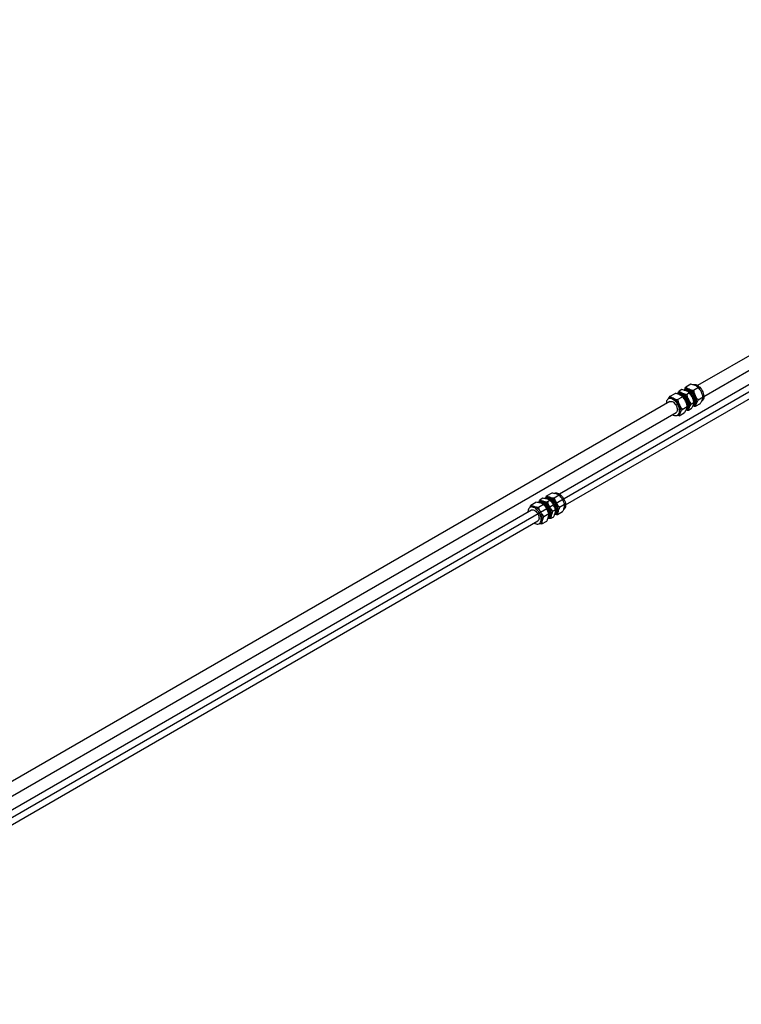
# Paper-space layout 'Sheet1' of a CAD drawing. Header units: millimetres. Extents: x -80341 to 21249, y 0 to 26255.
# Tile 148 of 154: x 17471 to 18624, y 8074 to 9647. Entities that reach past the tile are written whole.
import ezdxf

# ---------------------------------------------------------------- set-up
doc = ezdxf.new("R2010")
doc.units = ezdxf.units.MM
doc.linetypes.add('SLD-Sólida', pattern=[0])
doc.layers.add('DETALHAMENTO', color=8, linetype='SLD-Sólida')

psp = doc.layouts.new('Sheet1')

# ---------------------------------------------------------------- linework, layer by layer
at = {"color": 7, "linetype": 'SLD-Sólida', "lineweight": 25, "ltscale": 25}
for p, q in [((19566.4, 9646.7), (18554.1, 9062.3)), ((18564.1, 9045), (19576.4, 9629.4)), ((19606, 9623.8), (18333.2, 8889)), ((18343.2, 8871.7), (19616, 9606.5)), ((18543.3, 9064.3), (18535.3, 9059.7)), ((18555.5, 9059.1), (18547.5, 9054.5)), ((18510, 9045.1), (18518.1, 9049.8)), ((18522.2, 9039.9), (18530.2, 9044.5)), ((18523.5, 9050.4), (18522.7, 9049.9)), ((18528.9, 9056), (18524.5, 9053.5)), ((18529.2, 9047.5), (18528.7, 9047.8)), ((18534, 9055.7), (18533.1, 9055.1)), ((18534.3, 9056.6), (18533.7, 9056.3)), ((18541, 9050.7), (18536.7, 9048.2)), ((18562.9, 9043.6), (18554.9, 9038.9)), ((18509.6, 9036.6), (17276.2, 8324.6)), ((18509, 9042), (18507.1, 9041)), ((18529.6, 9024.3), (18537.6, 9029)), ((18538.8, 9030.3), (18538.8, 9030.9)), ((18548.4, 9035.2), (18544.1, 9032.7)), ((18547.4, 9030.4), (18548.3, 9030.9)), ((18548.4, 9037.9), (18548.5, 9037)), ((18548.7, 9030.3), (18549.3, 9030.6)), ((18558.1, 9033.3), (18550.1, 9028.6)), ((18560.5, 9037.1), (18561, 9037.4)), ((17295.6, 8312.7), (18519.6, 9019.3)), ((18522.1, 9015), (18524, 9016.1)), ((18524.8, 9014), (18532.8, 9018.7)), ((18537.7, 9024), (18538.5, 9024.4)), ((18543.6, 9024.9), (18539.3, 9022.4)), ((18321.1, 8890.5), (18313.1, 8885.9)), ((18332.9, 8887.3), (18324.9, 8882.7)), ((18287.8, 8871.3), (18295.8, 8875.9)), ((18299.7, 8868.1), (18307.7, 8872.8)), ((18302.5, 8877.1), (18301.7, 8876.7)), ((18306.6, 8882.2), (18302.3, 8879.7)), ((18308.3, 8874.2), (18307.7, 8874.5)), ((18313, 8882.4), (18312.1, 8881.9)), ((18313.3, 8883.3), (18312.7, 8883)), ((18318.5, 8879), (18314.1, 8876.5)), ((18341.6, 8872.3), (18333.6, 8867.7)), ((18288.7, 8863.4), (17314.3, 8300.8)), ((18288, 8868.8), (18286.2, 8867.7)), ((18308.3, 8853.1), (18316.3, 8857.7)), ((18317.8, 8857), (18317.8, 8857.6)), ((18327.1, 8864), (18322.8, 8861.5)), ((18326.4, 8857.1), (18327.3, 8857.6)), ((18327.7, 8857), (18328.3, 8857.4)), ((18338.4, 8860.5), (18330.4, 8855.9)), ((17324.3, 8283.5), (18298.7, 8846)), ((18301.2, 8841.7), (18303, 8842.8)), ((18305.1, 8841.3), (18313.1, 8845.9)), ((18316.7, 8850.7), (18317.5, 8851.1)), ((18323.9, 8852.2), (18319.6, 8849.7))]:
    psp.add_line(p, q, dxfattribs=at)
at = {"color": 7, "linetype": 'SLD-Sólida', "lineweight": 25, "ltscale": 25, "flags": 128}
for points in [[(18546.6, 9063.7), (18546.7, 9063.7), (18548, 9064.1), (18549.5, 9064.1), (18551, 9063.8), (18552.6, 9063.2), (18554.2, 9062.2), (18555.8, 9061), (18557.4, 9059.6), (18558.9, 9057.9), (18560.2, 9056.1), (18561.4, 9054.1), (18562.4, 9052.1), (18563.2, 9050), (18563.7, 9047.9), (18564.1, 9045.9)], [(18540.7, 9032.4), (18540.4, 9034.4), (18539.8, 9036.5), (18539, 9038.6), (18538, 9040.7), (18536.9, 9042.6), (18535.5, 9044.5), (18534.1, 9046.1), (18532.5, 9047.6), (18530.9, 9048.8), (18529.3, 9049.7), (18527.7, 9050.3), (18526.1, 9050.6), (18524.7, 9050.6), (18523.4, 9050.3), (18522.2, 9049.6), (18521.5, 9049)], [(18536.5, 9024.2), (18536.7, 9024.3), (18537.6, 9025.4), (18538.2, 9026.6), (18538.6, 9028.2), (18538.8, 9029.9), (18538.7, 9031.8), (18538.4, 9033.7), (18537.9, 9035.8), (18537.1, 9037.8), (18536.1, 9039.8), (18534.9, 9041.7), (18533.6, 9043.5), (18532.1, 9045.1), (18530.6, 9046.5), (18529, 9047.6), (18527.5, 9048.4), (18525.9, 9048.9), (18524.4, 9049.1), (18523, 9049), (18522.3, 9048.8)], [(18537.6, 9029.1), (18537.6, 9029.6), (18537.4, 9031.6), (18537, 9033.6), (18536.3, 9035.7), (18535.4, 9037.8), (18534.3, 9039.8), (18533, 9041.7), (18531.6, 9043.5), (18530.1, 9045), (18528.5, 9046.4), (18526.9, 9047.4), (18525.3, 9048.2), (18523.7, 9048.7), (18522.3, 9048.8)], [(18524.5, 9049.1), (18525.1, 9049.2), (18526.4, 9049.3), (18527.9, 9049), (18529.4, 9048.4), (18530.9, 9047.5), (18532.5, 9046.4), (18533.9, 9045), (18535.3, 9043.4), (18536.5, 9041.6), (18537.6, 9039.7), (18538.5, 9037.7), (18539.1, 9035.8), (18539.6, 9033.8), (18539.8, 9031.9), (18539.7, 9030.2), (18539.4, 9028.6), (18538.9, 9027.3), (18538.1, 9026.2), (18537.9, 9026)], [(18532.4, 9055.2), (18533.2, 9056), (18534.3, 9056.6), (18535.6, 9056.9), (18537.1, 9056.9), (18538.6, 9056.6), (18540.2, 9056), (18541.9, 9055.1), (18543.5, 9053.9), (18545, 9052.5), (18546.5, 9050.8), (18547.8, 9049), (18549, 9047), (18550, 9044.9), (18550.8, 9042.8), (18551.4, 9040.8), (18551.7, 9038.7)], [(18532.5, 9055.1), (18533.9, 9055.1), (18535.5, 9054.8), (18537.1, 9054.2), (18538.7, 9053.3), (18540.3, 9052.1), (18541.8, 9050.6), (18543.3, 9049), (18544.6, 9047.1), (18545.8, 9045.2), (18546.8, 9043.1), (18547.6, 9041), (18548.2, 9038.9), (18548.5, 9036.9)], [(18533.4, 9055.1), (18533.8, 9055.2), (18535.2, 9055.3), (18536.7, 9055.1), (18538.2, 9054.6), (18539.8, 9053.8), (18541.4, 9052.7), (18542.9, 9051.3), (18544.3, 9049.7), (18545.7, 9047.9), (18546.8, 9046), (18547.8, 9044), (18548.6, 9042), (18549.2, 9039.9), (18549.5, 9038)], [(18534, 9055.7), (18534.2, 9055.8), (18535.5, 9056.2), (18536.9, 9056.3), (18538.3, 9056.1), (18539.9, 9055.6), (18541.5, 9054.8), (18543.1, 9053.6), (18544.6, 9052.3), (18546, 9050.7), (18547.4, 9048.9), (18548.5, 9047), (18549.5, 9045), (18550.3, 9043), (18550.9, 9040.9), (18551.2, 9038.9)], [(18551.6, 9033.2), (18552, 9034.5), (18552.3, 9035.9), (18552.4, 9037.4), (18552.3, 9039.1), (18552, 9040.8), (18551.6, 9042.6), (18551, 9044.4), (18550.2, 9046.2)], [(18564.1, 9045.9), (18564.1, 9044), (18564, 9042.2), (18563.5, 9040.6), (18562.9, 9039.3), (18562, 9038.2), (18561, 9037.4)], [(18514.1, 9016.1), (18515.6, 9015.2), (18517.2, 9014.6), (18518.7, 9014.3), (18520.2, 9014.3), (18521.5, 9014.7), (18522.6, 9015.3), (18523.6, 9016.2), (18524.4, 9017.5), (18524.9, 9018.9), (18525.2, 9020.6), (18525.2, 9022.4), (18525, 9024.4), (18524.6, 9026.5), (18523.9, 9028.6), (18523, 9030.7), (18521.9, 9032.7), (18520.7, 9034.6), (18519.3, 9036.3), (18517.7, 9037.9), (18516.2, 9039.2), (18514.5, 9040.3), (18512.9, 9041.1), (18511.3, 9041.5), (18509.8, 9041.7), (18508.5, 9041.5), (18507.2, 9041), (18506.1, 9040.2), (18505.3, 9039.1), (18504.6, 9037.8), (18504.2, 9036.2), (18504, 9034.4), (18504.1, 9033.4)], [(18509.6, 9036.6), (18509.9, 9036.7), (18510.9, 9037.1), (18512.1, 9037.1), (18513.4, 9036.7), (18514.8, 9036.1), (18516.1, 9035.1), (18517.4, 9033.9), (18518.6, 9032.5), (18519.6, 9030.9), (18520.5, 9029.2), (18521.1, 9027.5), (18521.5, 9025.8), (18521.7, 9024.1), (18521.6, 9022.6), (18521.3, 9021.3), (18520.7, 9020.3), (18519.9, 9019.5), (18519.6, 9019.3)], [(18526.3, 9018.6), (18526.7, 9019.9), (18527, 9021.3), (18527.1, 9022.8), (18527, 9024.5), (18526.8, 9026.2), (18526.3, 9028), (18525.7, 9029.8), (18525, 9031.6)], [(18535.9, 9023.3), (18536.4, 9023.4), (18537.6, 9023.9), (18538.7, 9024.7), (18539.6, 9025.8), (18540.2, 9027.1), (18540.6, 9028.7), (18540.8, 9030.5), (18540.7, 9032.4)], [(18539.4, 9039.9), (18540.2, 9038.1), (18540.8, 9036.3), (18541.2, 9034.6), (18541.5, 9032.9), (18541.6, 9031.2), (18541.5, 9029.7), (18541.2, 9028.3), (18540.7, 9027)], [(18548.5, 9036.9), (18548.6, 9035), (18548.4, 9033.2), (18548, 9031.6), (18547.3, 9030.3), (18546.5, 9029.2), (18546.4, 9029.1)], [(18551.7, 9038.7), (18551.8, 9036.8), (18551.6, 9035), (18551.2, 9033.5), (18550.5, 9032.1), (18549.7, 9031), (18548.6, 9030.3), (18547.3, 9029.8), (18546.9, 9029.7)], [(18551.2, 9038.9), (18551.3, 9037.1), (18551.1, 9035.4), (18550.7, 9033.8), (18550, 9032.5), (18549.1, 9031.5), (18548.3, 9030.9)], [(18325.1, 8890.1), (18325.9, 8890.5), (18327.2, 8890.8), (18328.7, 8890.8), (18330.2, 8890.4), (18331.8, 8889.8), (18333.5, 8888.8), (18335.1, 8887.6), (18336.6, 8886.1), (18338.1, 8884.5), (18339.4, 8882.6), (18340.5, 8880.6), (18341.5, 8878.6), (18342.3, 8876.5), (18342.8, 8874.4)], [(18319.5, 8860.9), (18318.9, 8863), (18318.2, 8865.1), (18317.2, 8867.2), (18316, 8869.1), (18314.7, 8871), (18313.3, 8872.7), (18311.7, 8874.1), (18310.1, 8875.4), (18308.5, 8876.3), (18306.9, 8877), (18305.3, 8877.3), (18303.9, 8877.3), (18302.5, 8877), (18301.4, 8876.4), (18300.4, 8875.5), (18300.3, 8875.4)], [(18315.1, 8850.2), (18315.7, 8851.2), (18316.3, 8852.6), (18316.6, 8854.3), (18316.6, 8856.1), (18316.5, 8858.1), (18316.1, 8860.1), (18315.4, 8862.2), (18314.5, 8864.3), (18313.5, 8866.3), (18312.2, 8868.2), (18310.8, 8870), (18309.3, 8871.6), (18307.7, 8872.9), (18306.1, 8874), (18304.5, 8874.8), (18302.9, 8875.3), (18301.4, 8875.5), (18300.4, 8875.5)], [(18315.5, 8850.9), (18315.6, 8850.9), (18316.5, 8851.9), (18317.2, 8853.2), (18317.6, 8854.7), (18317.8, 8856.4), (18317.8, 8858.2), (18317.5, 8860.2), (18317, 8862.2), (18316.2, 8864.3), (18315.3, 8866.3), (18314.1, 8868.2), (18312.8, 8870), (18311.4, 8871.6), (18309.9, 8873), (18308.3, 8874.2), (18306.7, 8875), (18305.1, 8875.6), (18303.6, 8875.8), (18302.2, 8875.8), (18301.3, 8875.5)], [(18303.6, 8875.8), (18304.3, 8876), (18305.7, 8876), (18307.1, 8875.7), (18308.7, 8875), (18310.2, 8874.1), (18311.7, 8872.9), (18313.2, 8871.5), (18314.5, 8869.8), (18315.7, 8868), (18316.8, 8866.1), (18317.6, 8864.2), (18318.2, 8862.2), (18318.6, 8860.2), (18318.8, 8858.4), (18318.7, 8856.6), (18318.4, 8855.1), (18317.8, 8853.8), (18317, 8852.7), (18316.9, 8852.7)], [(18311.1, 8881.7), (18311.7, 8881.8), (18313.1, 8881.8), (18314.7, 8881.5), (18316.3, 8880.8), (18317.9, 8879.9), (18319.5, 8878.6), (18321, 8877.2), (18322.5, 8875.5), (18323.8, 8873.6), (18325, 8871.6), (18326, 8869.6), (18326.7, 8867.5), (18327.3, 8865.4)], [(18311.3, 8881.8), (18311.3, 8881.8), (18312.3, 8882.8), (18313.5, 8883.4), (18314.8, 8883.7), (18316.3, 8883.6), (18317.8, 8883.3), (18319.5, 8882.6), (18321.1, 8881.7), (18322.7, 8880.5), (18324.2, 8879), (18325.7, 8877.3), (18327, 8875.5), (18328.2, 8873.5), (18329.1, 8871.4), (18329.9, 8869.3), (18330.4, 8867.2)], [(18312.4, 8881.9), (18313, 8882), (18314.4, 8882.1), (18315.9, 8881.8), (18317.4, 8881.2), (18319, 8880.4), (18320.6, 8879.2), (18322.1, 8877.8), (18323.6, 8876.2), (18324.9, 8874.4), (18326, 8872.5), (18327, 8870.5), (18327.7, 8868.4), (18328.3, 8866.4)], [(18313, 8882.4), (18313.4, 8882.6), (18314.7, 8883), (18316.1, 8883), (18317.6, 8882.8), (18319.1, 8882.2), (18320.7, 8881.3), (18322.3, 8880.2), (18323.8, 8878.8), (18325.2, 8877.2), (18326.6, 8875.4), (18327.7, 8873.5), (18328.7, 8871.5), (18329.4, 8869.4), (18330, 8867.4)], [(18342.8, 8874.4), (18343.1, 8872.4), (18343.2, 8870.5), (18343, 8868.7), (18342.5, 8867.2), (18341.8, 8865.9), (18341, 8864.8), (18340.1, 8864.2)], [(18293.1, 8842.8), (18294.4, 8842), (18296, 8841.4), (18297.6, 8841.1), (18299, 8841), (18300.4, 8841.3), (18301.5, 8841.9), (18302.5, 8842.8), (18303.3, 8844), (18303.9, 8845.5), (18304.2, 8847.1), (18304.3, 8849), (18304.1, 8850.9), (18303.7, 8853), (18303, 8855.1), (18302.2, 8857.1), (18301.1, 8859.2), (18299.8, 8861.1), (18298.4, 8862.9), (18296.9, 8864.5), (18295.4, 8865.8), (18293.8, 8866.9), (18292.1, 8867.7), (18290.5, 8868.2), (18289, 8868.4), (18287.6, 8868.2), (18286.4, 8867.8), (18285.3, 8867), (18284.4, 8866), (18283.7, 8864.7), (18283.3, 8863.1), (18283.1, 8861.4), (18283.1, 8860.1)], [(18288.7, 8863.4), (18289.2, 8863.6), (18290.3, 8863.8), (18291.5, 8863.7), (18292.8, 8863.3), (18294.2, 8862.5), (18295.5, 8861.5), (18296.8, 8860.2), (18297.9, 8858.8), (18298.9, 8857.2), (18299.7, 8855.4), (18300.3, 8853.7), (18300.6, 8852), (18300.7, 8850.4), (18300.6, 8849), (18300.2, 8847.7), (18299.5, 8846.7), (18298.7, 8846)], [(18315.1, 8850.1), (18315.3, 8850.1), (18316.5, 8850.6), (18317.6, 8851.3), (18318.5, 8852.4), (18319.2, 8853.7), (18319.6, 8855.3), (18319.8, 8857), (18319.8, 8858.9), (18319.5, 8860.9)], [(18327.3, 8865.4), (18327.6, 8863.4), (18327.6, 8861.5), (18327.4, 8859.7), (18327, 8858.2), (18326.3, 8856.9), (18325.8, 8856.2)], [(18330.4, 8867.2), (18330.7, 8865.2), (18330.8, 8863.3), (18330.6, 8861.6), (18330.1, 8860), (18329.5, 8858.7), (18328.6, 8857.7), (18327.5, 8856.9), (18326.2, 8856.4), (18325.9, 8856.4)], [(18328.3, 8866.4), (18328.5, 8864.4), (18328.6, 8862.6), (18328.4, 8860.9), (18327.9, 8859.4), (18327.2, 8858.1), (18326.6, 8857.4)], [(18327.2, 8866.2), (18327.5, 8864.3), (18327.5, 8863.7)], [(18330, 8867.4), (18330.2, 8865.4), (18330.3, 8863.6), (18330.1, 8861.9), (18329.6, 8860.4), (18328.9, 8859.1), (18328, 8858.1), (18327.3, 8857.6)]]:
    psp.add_lwpolyline(points, dxfattribs=at)
at = {"color": 7, "linetype": 'SLD-Sólida', "lineweight": 25, "ltscale": 625}
for centre, radius, start, end in [((18526.5, 9044.4), 6.72, 61.9128, 116.6826), ((18518.2, 9030), 20.6, 2.3307, 57.6639), ((18519.9, 9031.4), 21.3, 23.6207, 62.833), ((18537.3, 9050.6), 6.72, 61.9128, 116.6826), ((18527.4, 9035.3), 21.2, 7.0213, 55.5165), ((18530.7, 9037.6), 21.3, 23.6207, 62.833), ((18512, 9036), 6.72, 61.9128, 116.6826), ((18505.5, 9023), 21.3, 23.6207, 62.833), ((18529.3, 9028.4), 8.28, 318.4285, 0.823), ((18541, 9036.3), 8.69, 319.2556, 11.0395), ((18546.4, 9035.5), 5.65, 300.9438, 336.5128), ((18521.1, 9020.9), 5.65, 300.9438, 336.5128), ((18535.6, 9029.3), 5.65, 300.9438, 336.5128), ((18305.4, 8871.7), 6.12, 72.0584, 118.0783), ((18300.7, 8859.8), 18.9, 27.1081, 69.6964), ((18297.2, 8856.8), 20.6, 2.3428, 57.6519), ((18316.2, 8878.1), 6.02, 71.6755, 118.4611), ((18311.5, 8866.1), 18.9, 27.1081, 69.6964), ((18306.2, 8861.9), 21.4, 11.7415, 55.3172), ((18312.5, 8864.5), 18.8, 350.2133, 32.8477), ((18290.9, 8863.5), 6.02, 71.6755, 118.4611), ((18286.3, 8851.5), 18.9, 27.1081, 69.6964), ((18287.2, 8849.9), 18.8, 350.2133, 32.8477), ((18301.7, 8858.2), 18.8, 350.2133, 32.8477), ((18314.2, 8856.4), 6.18, 302.1642, 347.552), ((18325, 8862.6), 6.18, 302.1642, 347.552), ((18299.7, 8848), 6.18, 302.1642, 347.552)]:
    psp.add_arc(centre, radius, start, end, dxfattribs=at)
at = {"color": 7, "linetype": 'SLD-Sólida', "lineweight": 25, "ltscale": 25}
for points, knots in [([(18532.8, 9055.5), (18533, 9056), (18533.7, 9057.3), (18534.7, 9058.8), (18535.3, 9059.7)], [0, 0, 0, 0, 0.3723857, 1, 1, 1, 1]), ([(18535.3, 9059.7), (18535.8, 9059.4), (18536.6, 9058.7), (18538.3, 9057.6), (18539.6, 9056.9), (18540.5, 9056.6)], [0, 0, 0, 0, 0.303074, 0.582113, 1, 1, 1, 1]), ([(18550.4, 9062.3), (18549.2, 9062.7), (18547, 9063.5), (18544.5, 9064.1), (18543.3, 9064.3)], [0, 0, 0, 0, 0.535251, 1, 1, 1, 1]), ([(18555.5, 9059.1), (18555, 9059.4), (18554.2, 9060.1), (18552.6, 9061.2), (18551.2, 9061.9), (18550.4, 9062.3)], [0, 0, 0, 0, 0.303074, 0.582113, 1, 1, 1, 1]), ([(18560.1, 9051.9), (18559.4, 9053.2), (18558, 9055.8), (18556.3, 9058.1), (18555.5, 9059.1)], [0, 0, 0, 0, 0.535251, 1, 1, 1, 1]), ([(18507.7, 9041.3), (18507.9, 9041.7), (18508.5, 9042.9), (18509.4, 9044.2), (18510, 9045.1)], [0, 0, 0, 0, 0.300522, 1, 1, 1, 1]), ([(18510, 9045.1), (18510.5, 9044.8), (18511.3, 9044.1), (18513, 9043), (18514.4, 9042.4), (18515.2, 9042)], [0, 0, 0, 0, 0.303074, 0.582113, 1, 1, 1, 1]), ([(18525.1, 9047.7), (18523.9, 9048.1), (18521.8, 9048.9), (18519.2, 9049.5), (18518.1, 9049.8)], [0, 0, 0, 0, 0.535251, 1, 1, 1, 1]), ([(18522, 9049.2), (18522.2, 9049.7), (18522.9, 9051.1), (18523.9, 9052.6), (18524.5, 9053.5)], [0, 0, 0, 0, 0.373013, 1, 1, 1, 1]), ([(18524.5, 9053.5), (18525, 9053.1), (18525.8, 9052.5), (18527.5, 9051.4), (18528.8, 9050.7), (18529.7, 9050.3)], [0, 0, 0, 0, 0.303074, 0.582113, 1, 1, 1, 1]), ([(18530.2, 9044.5), (18529.8, 9044.9), (18528.9, 9045.5), (18527.3, 9046.6), (18525.9, 9047.3), (18525.1, 9047.7)], [0, 0, 0, 0, 0.303074, 0.582113, 1, 1, 1, 1]), ([(18535.9, 9053.9), (18534.7, 9054.4), (18532.6, 9055.2), (18530, 9055.7), (18528.9, 9056)], [0, 0, 0, 0, 0.535251, 1, 1, 1, 1]), ([(18529.7, 9050.3), (18530.8, 9049.9), (18533, 9049), (18535.5, 9048.5), (18536.7, 9048.2)], [0, 0, 0, 0, 0.535251, 1, 1, 1, 1]), ([(18534.9, 9037.3), (18534.1, 9038.7), (18532.8, 9041.2), (18531, 9043.5), (18530.2, 9044.5)], [0, 0, 0, 0, 0.535251, 1, 1, 1, 1]), ([(18541, 9050.7), (18540.6, 9051.1), (18539.7, 9051.8), (18538.1, 9052.9), (18536.7, 9053.5), (18535.9, 9053.9)], [0, 0, 0, 0, 0.3030737, 0.5821129, 1, 1, 1, 1]), ([(18536.7, 9048.2), (18536.9, 9047.4), (18537.3, 9045.7), (18538.1, 9042.9), (18538.9, 9041), (18539.4, 9039.9)], [0, 0, 0, 0, 0.303074, 0.582113, 1, 1, 1, 1]), ([(18540.5, 9056.6), (18541.6, 9056.1), (18543.8, 9055.3), (18546.3, 9054.7), (18547.5, 9054.5)], [0, 0, 0, 0, 0.535251, 1, 1, 1, 1]), ([(18545.7, 9043.5), (18544.9, 9044.9), (18543.6, 9047.5), (18541.8, 9049.7), (18541, 9050.7)], [0, 0, 0, 0, 0.535251, 1, 1, 1, 1]), ([(18548.4, 9035.2), (18548.2, 9036.1), (18547.8, 9037.7), (18547, 9040.5), (18546.1, 9042.4), (18545.7, 9043.5)], [0, 0, 0, 0, 0.303074, 0.582113, 1, 1, 1, 1]), ([(18547.5, 9054.5), (18547.7, 9053.6), (18548.1, 9051.9), (18548.9, 9049.1), (18549.7, 9047.3), (18550.2, 9046.2)], [0, 0, 0, 0, 0.303074, 0.582113, 1, 1, 1, 1]), ([(18550.2, 9046.2), (18551, 9044.8), (18552.3, 9042.2), (18554.1, 9040), (18554.9, 9038.9)], [0, 0, 0, 0, 0.535251, 1, 1, 1, 1]), ([(18562.9, 9043.6), (18562.7, 9044.4), (18562.3, 9046.1), (18561.4, 9048.9), (18560.6, 9050.7), (18560.1, 9051.9)], [0, 0, 0, 0, 0.303074, 0.582113, 1, 1, 1, 1]), ([(18561.5, 9039), (18561.8, 9039.9), (18562.5, 9041.5), (18562.8, 9042.9), (18562.9, 9043.6)], [0, 0, 0, 0, 0.535251, 1, 1, 1, 1]), ([(18515.2, 9042), (18516.3, 9041.5), (18518.5, 9040.7), (18521, 9040.1), (18522.2, 9039.9)], [0, 0, 0, 0, 0.535251, 1, 1, 1, 1]), ([(18522.2, 9039.9), (18522.4, 9039), (18522.8, 9037.4), (18523.7, 9034.5), (18524.5, 9032.7), (18525, 9031.6)], [0, 0, 0, 0, 0.303074, 0.582113, 1, 1, 1, 1]), ([(18525, 9031.6), (18525.7, 9030.2), (18527, 9027.6), (18528.8, 9025.4), (18529.6, 9024.3)], [0, 0, 0, 0, 0.535251, 1, 1, 1, 1]), ([(18537.6, 9029), (18537.4, 9029.8), (18537, 9031.5), (18536.2, 9034.3), (18535.3, 9036.2), (18534.9, 9037.3)], [0, 0, 0, 0, 0.303074, 0.582113, 1, 1, 1, 1]), ([(18536.2, 9024.4), (18536.5, 9025.3), (18537.2, 9026.9), (18537.5, 9028.3), (18537.6, 9029)], [0, 0, 0, 0, 0.535251, 1, 1, 1, 1]), ([(18539.4, 9039.9), (18540.2, 9038.5), (18541.5, 9036), (18543.3, 9033.7), (18544.1, 9032.7)], [0, 0, 0, 0, 0.535251, 1, 1, 1, 1]), ([(18544.1, 9032.7), (18543.7, 9032.1), (18542.9, 9030.9), (18541.7, 9029), (18541.1, 9027.8), (18540.7, 9027)], [0, 0, 0, 0, 0.303074, 0.582113, 1, 1, 1, 1]), ([(18543.6, 9024.9), (18544, 9025.5), (18544.8, 9026.7), (18546, 9028.6), (18546.6, 9029.8), (18547, 9030.6)], [0, 0, 0, 0, 0.303074, 0.582113, 1, 1, 1, 1]), ([(18550.1, 9028.6), (18549.4, 9028.8), (18548.1, 9029.1), (18547, 9029.4), (18546.5, 9029.5)], [0, 0, 0, 0, 0.625769, 1, 1, 1, 1]), ([(18547, 9030.6), (18547.3, 9031.5), (18548, 9033.2), (18548.3, 9034.6), (18548.4, 9035.2)], [0, 0, 0, 0, 0.535251, 1, 1, 1, 1]), ([(18551.6, 9033.2), (18551.2, 9032.3), (18550.5, 9030.7), (18550.2, 9029.3), (18550.1, 9028.6)], [0, 0, 0, 0, 0.535251, 1, 1, 1, 1]), ([(18554.9, 9038.9), (18554.5, 9038.3), (18553.7, 9037.2), (18552.5, 9035.2), (18551.9, 9034), (18551.6, 9033.2)], [0, 0, 0, 0, 0.303074, 0.582113, 1, 1, 1, 1]), ([(18558.1, 9033.3), (18558.5, 9033.9), (18559.3, 9035), (18560.5, 9037), (18561.1, 9038.2), (18561.5, 9039)], [0, 0, 0, 0, 0.3030737, 0.5821129, 1, 1, 1, 1]), ([(18524.8, 9014), (18524.1, 9014.2), (18523, 9014.4), (18522, 9014.7), (18521.7, 9014.8)], [0, 0, 0, 0, 0.706831, 1, 1, 1, 1]), ([(18526.3, 9018.6), (18525.9, 9017.7), (18525.2, 9016.1), (18525, 9014.7), (18524.8, 9014)], [0, 0, 0, 0, 0.535251, 1, 1, 1, 1]), ([(18529.6, 9024.3), (18529.2, 9023.7), (18528.4, 9022.6), (18527.3, 9020.6), (18526.6, 9019.4), (18526.3, 9018.6)], [0, 0, 0, 0, 0.303074, 0.582113, 1, 1, 1, 1]), ([(18532.8, 9018.7), (18533.2, 9019.3), (18534, 9020.4), (18535.2, 9022.4), (18535.8, 9023.6), (18536.2, 9024.4)], [0, 0, 0, 0, 0.303074, 0.582113, 1, 1, 1, 1]), ([(18539.3, 9022.4), (18538.5, 9022.6), (18537.3, 9022.8), (18536.2, 9023.1), (18535.8, 9023.3)], [0, 0, 0, 0, 0.640191, 1, 1, 1, 1]), ([(18540.7, 9027), (18540.4, 9026.1), (18539.7, 9024.4), (18539.4, 9023), (18539.3, 9022.4)], [0, 0, 0, 0, 0.535251, 1, 1, 1, 1]), ([(18311.4, 8881.9), (18311.5, 8882.2), (18311.9, 8883.5), (18312.6, 8884.9), (18313.1, 8885.9)], [0, 0, 0, 0, 0.244696, 1, 1, 1, 1]), ([(18313.1, 8885.9), (18313.5, 8885.7), (18314.3, 8885.2), (18315.9, 8884.4), (18317.3, 8884), (18318.1, 8883.8)], [0, 0, 0, 0, 0.303074, 0.582113, 1, 1, 1, 1]), ([(18328, 8889.5), (18326.8, 8889.7), (18324.7, 8890.2), (18322.3, 8890.4), (18321.1, 8890.5)], [0, 0, 0, 0, 0.535251, 1, 1, 1, 1]), ([(18332.9, 8887.3), (18332.5, 8887.6), (18331.7, 8888.1), (18330.1, 8888.8), (18328.8, 8889.2), (18328, 8889.5)], [0, 0, 0, 0, 0.303074, 0.582113, 1, 1, 1, 1]), ([(18338.2, 8880.4), (18337.4, 8881.7), (18335.8, 8884.2), (18333.8, 8886.3), (18332.9, 8887.3)], [0, 0, 0, 0, 0.535251, 1, 1, 1, 1]), ([(18286.3, 8867.7), (18286.3, 8867.9), (18286.7, 8869), (18287.3, 8870.3), (18287.8, 8871.3)], [0, 0, 0, 0, 0.14164, 1, 1, 1, 1]), ([(18287.8, 8871.3), (18288.2, 8871.1), (18289.1, 8870.6), (18290.7, 8869.8), (18292, 8869.4), (18292.8, 8869.2)], [0, 0, 0, 0, 0.3030737, 0.5821129, 1, 1, 1, 1]), ([(18302.7, 8874.9), (18301.6, 8875.1), (18299.5, 8875.6), (18297, 8875.8), (18295.8, 8875.9)], [0, 0, 0, 0, 0.535251, 1, 1, 1, 1]), ([(18300.5, 8875.4), (18300.7, 8875.8), (18301.1, 8877.2), (18301.8, 8878.6), (18302.3, 8879.7)], [0, 0, 0, 0, 0.279455, 1, 1, 1, 1]), ([(18302.3, 8879.7), (18302.7, 8879.4), (18303.5, 8878.9), (18305.1, 8878.2), (18306.5, 8877.8), (18307.3, 8877.5)], [0, 0, 0, 0, 0.303074, 0.582113, 1, 1, 1, 1]), ([(18307.7, 8872.8), (18307.2, 8873), (18306.4, 8873.5), (18304.8, 8874.2), (18303.5, 8874.6), (18302.7, 8874.9)], [0, 0, 0, 0, 0.303074, 0.582113, 1, 1, 1, 1]), ([(18313.5, 8881.1), (18312.4, 8881.4), (18310.3, 8881.9), (18307.8, 8882.1), (18306.6, 8882.2)], [0, 0, 0, 0, 0.535251, 1, 1, 1, 1]), ([(18307.3, 8877.5), (18308.4, 8877.3), (18310.5, 8876.8), (18313, 8876.6), (18314.1, 8876.5)], [0, 0, 0, 0, 0.535251, 1, 1, 1, 1]), ([(18312.9, 8865.8), (18312.1, 8867.1), (18310.5, 8869.6), (18308.6, 8871.8), (18307.7, 8872.8)], [0, 0, 0, 0, 0.535251, 1, 1, 1, 1]), ([(18318.5, 8879), (18318, 8879.2), (18317.2, 8879.7), (18315.6, 8880.5), (18314.3, 8880.9), (18313.5, 8881.1)], [0, 0, 0, 0, 0.303074, 0.582113, 1, 1, 1, 1]), ([(18314.1, 8876.5), (18314.4, 8875.7), (18314.9, 8874), (18316, 8871.3), (18316.9, 8869.5), (18317.5, 8868.4)], [0, 0, 0, 0, 0.303074, 0.582113, 1, 1, 1, 1]), ([(18318.1, 8883.8), (18319.2, 8883.5), (18321.3, 8883), (18323.8, 8882.8), (18324.9, 8882.7)], [0, 0, 0, 0, 0.535251, 1, 1, 1, 1]), ([(18323.7, 8872), (18322.9, 8873.4), (18321.3, 8875.8), (18319.4, 8878), (18318.5, 8879)], [0, 0, 0, 0, 0.535251, 1, 1, 1, 1]), ([(18327.1, 8864), (18326.9, 8864.8), (18326.3, 8866.4), (18325.3, 8869.1), (18324.3, 8871), (18323.7, 8872)], [0, 0, 0, 0, 0.303074, 0.582113, 1, 1, 1, 1]), ([(18324.9, 8882.7), (18325.2, 8881.9), (18325.7, 8880.3), (18326.8, 8877.6), (18327.7, 8875.8), (18328.3, 8874.7)], [0, 0, 0, 0, 0.3030737, 0.5821129, 1, 1, 1, 1]), ([(18328.3, 8874.7), (18329.2, 8873.3), (18330.7, 8870.9), (18332.7, 8868.7), (18333.6, 8867.7)], [0, 0, 0, 0, 0.535251, 1, 1, 1, 1]), ([(18341.6, 8872.3), (18341.3, 8873.2), (18340.8, 8874.8), (18339.8, 8877.5), (18338.8, 8879.3), (18338.2, 8880.4)], [0, 0, 0, 0, 0.303074, 0.582113, 1, 1, 1, 1]), ([(18341, 8867), (18341.2, 8868), (18341.6, 8870), (18341.6, 8871.6), (18341.6, 8872.3)], [0, 0, 0, 0, 0.535251, 1, 1, 1, 1]), ([(18292.8, 8869.2), (18293.9, 8868.9), (18296, 8868.4), (18298.5, 8868.2), (18299.7, 8868.1)], [0, 0, 0, 0, 0.535251, 1, 1, 1, 1]), ([(18299.7, 8868.1), (18299.9, 8867.3), (18300.4, 8865.7), (18301.5, 8863), (18302.5, 8861.2), (18303, 8860.1)], [0, 0, 0, 0, 0.303074, 0.582113, 1, 1, 1, 1]), ([(18303, 8860.1), (18303.9, 8858.8), (18305.4, 8856.3), (18307.4, 8854.1), (18308.3, 8853.1)], [0, 0, 0, 0, 0.535251, 1, 1, 1, 1]), ([(18316.3, 8857.7), (18316, 8858.6), (18315.5, 8860.2), (18314.5, 8862.9), (18313.5, 8864.7), (18312.9, 8865.8)], [0, 0, 0, 0, 0.303074, 0.582113, 1, 1, 1, 1]), ([(18315.7, 8852.4), (18315.9, 8853.4), (18316.3, 8855.4), (18316.3, 8857), (18316.3, 8857.7)], [0, 0, 0, 0, 0.535251, 1, 1, 1, 1]), ([(18317.5, 8868.4), (18318.4, 8867.1), (18319.9, 8864.6), (18321.9, 8862.5), (18322.8, 8861.5)], [0, 0, 0, 0, 0.5352511, 1, 1, 1, 1]), ([(18320.3, 8855), (18320, 8854), (18319.6, 8852), (18319.6, 8850.4), (18319.6, 8849.7)], [0, 0, 0, 0, 0.535251, 1, 1, 1, 1]), ([(18322.8, 8861.5), (18322.5, 8860.8), (18321.9, 8859.5), (18320.9, 8857.3), (18320.5, 8855.9), (18320.3, 8855)], [0, 0, 0, 0, 0.303074, 0.582113, 1, 1, 1, 1]), ([(18323.9, 8852.2), (18324.3, 8852.8), (18324.9, 8854.1), (18325.8, 8856.3), (18326.2, 8857.8), (18326.5, 8858.6)], [0, 0, 0, 0, 0.303074, 0.582113, 1, 1, 1, 1]), ([(18330.4, 8855.9), (18329.7, 8856), (18328.2, 8856.1), (18326.7, 8856.3), (18326, 8856.4), (18325.8, 8856.5)], [0, 0, 0, 0, 0.469472, 0.901713, 1, 1, 1, 1]), ([(18326.5, 8858.6), (18326.7, 8859.7), (18327.1, 8861.6), (18327.1, 8863.2), (18327.1, 8864)], [0, 0, 0, 0, 0.535251, 1, 1, 1, 1]), ([(18331.1, 8861.3), (18330.8, 8860.2), (18330.4, 8858.3), (18330.4, 8856.7), (18330.4, 8855.9)], [0, 0, 0, 0, 0.5352511, 1, 1, 1, 1]), ([(18333.6, 8867.7), (18333.3, 8867), (18332.7, 8865.7), (18331.7, 8863.5), (18331.3, 8862.1), (18331.1, 8861.3)], [0, 0, 0, 0, 0.303074, 0.582113, 1, 1, 1, 1]), ([(18338.4, 8860.5), (18338.7, 8861.2), (18339.4, 8862.5), (18340.3, 8864.7), (18340.7, 8866.1), (18341, 8867)], [0, 0, 0, 0, 0.303074, 0.582113, 1, 1, 1, 1]), ([(18305.1, 8841.3), (18304.4, 8841.4), (18303, 8841.5), (18301.8, 8841.7), (18301.2, 8841.7)], [0, 0, 0, 0, 0.560905, 1, 1, 1, 1]), ([(18305.8, 8846.7), (18305.5, 8845.6), (18305.1, 8843.7), (18305.1, 8842.1), (18305.1, 8841.3)], [0, 0, 0, 0, 0.5352511, 1, 1, 1, 1]), ([(18308.3, 8853.1), (18308, 8852.4), (18307.4, 8851.1), (18306.5, 8849), (18306, 8847.5), (18305.8, 8846.7)], [0, 0, 0, 0, 0.3030737, 0.5821129, 1, 1, 1, 1]), ([(18313.1, 8845.9), (18313.5, 8846.6), (18314.1, 8847.9), (18315, 8850.1), (18315.4, 8851.5), (18315.7, 8852.4)], [0, 0, 0, 0, 0.303074, 0.582113, 1, 1, 1, 1]), ([(18319.6, 8849.7), (18318.9, 8849.7), (18317.4, 8849.9), (18315.8, 8850), (18315.1, 8850.2), (18314.9, 8850.2)], [0, 0, 0, 0, 0.4574612, 0.8786444, 1, 1, 1, 1])]:
    psp.add_open_spline(points, degree=3, knots=knots, dxfattribs=at)
at = {"layer": 'DETALHAMENTO', "ltscale": 25}
psp.add_line((16941.3, 8074), (19611, 9615.2), dxfattribs=at)

doc.saveas('drawing.dxf')
